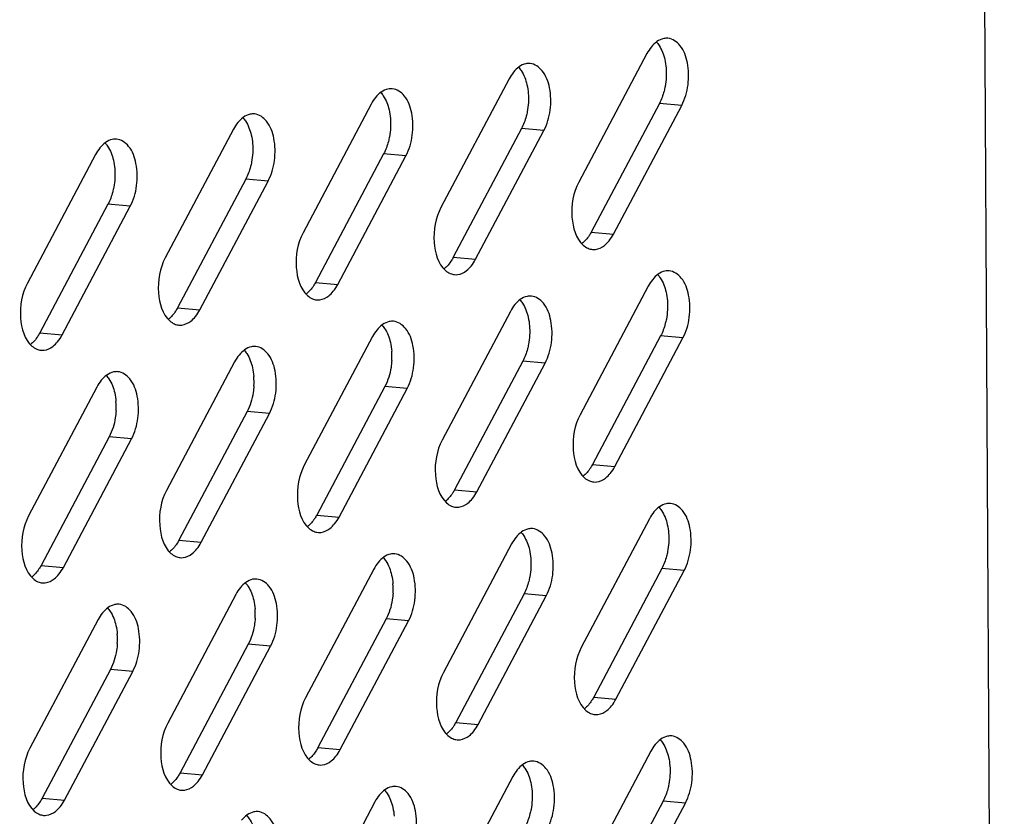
# Model space of a CAD drawing. Header units: millimetres. Extents: x 818 to 1412, y 141 to 561.
# Tile 77 of 86: x 1370.34 to 1379.27, y 285.15 to 292.37. Entities that reach past the tile are written whole.
import ezdxf

# ---------------------------------------------------------------- set-up
doc = ezdxf.new("R2010")
doc.units = ezdxf.units.MM
doc.header["$LTSCALE"] = 61.468
doc.layers.add('00_63_DXF_CONTINUOUS_LINE', color=7, linetype='CONTINUOUS')

msp = doc.modelspace()

# ---------------------------------------------------------------- linework, layer by layer
at = {"layer": '00_63_DXF_CONTINUOUS_LINE', "color": 7, "linetype": 'Continuous'}
for p, q in [((1379.0536, 298.8883), (1379.266, 259.273)), ((1376.0279, 292.0576), (1375.4101, 290.8918)), ((1374.7788, 291.8291), (1374.1609, 290.6633)), ((1373.5296, 291.6007), (1372.9118, 290.4349)), ((1376.1402, 291.6066), (1375.5224, 290.4408)), ((1375.7246, 290.4229), (1376.3425, 291.5887)), ((1372.2805, 291.3722), (1371.6627, 290.2064)), ((1374.8911, 291.3782), (1374.2732, 290.2124)), ((1374.4755, 290.1945), (1375.0933, 291.3603)), ((1371.0314, 291.1438), (1370.4135, 289.978)), ((1373.642, 291.1497), (1373.0241, 289.9839)), ((1373.2264, 289.966), (1373.8442, 291.1318)), ((1372.3928, 290.9212), (1371.775, 289.7554)), ((1371.9772, 289.7375), (1372.5951, 290.9033)), ((1371.1437, 290.6928), (1370.5258, 289.527)), ((1370.7281, 289.5091), (1371.3459, 290.6749)), ((1376.0392, 289.9504), (1375.4214, 288.7846)), ((1374.7901, 289.7219), (1374.1722, 288.5561)), ((1373.5409, 289.4935), (1372.9231, 288.3277)), ((1376.1515, 289.4994), (1375.5337, 288.3336)), ((1375.7359, 288.3157), (1376.3538, 289.4815)), ((1372.2918, 289.265), (1371.674, 288.0992)), ((1374.9024, 289.271), (1374.2845, 288.1052)), ((1374.4868, 288.0873), (1375.1046, 289.2531)), ((1371.0427, 289.0366), (1370.4248, 287.8708)), ((1373.6533, 289.0425), (1373.0354, 287.8767)), ((1373.2377, 287.8588), (1373.8555, 289.0246)), ((1372.4041, 288.814), (1371.7863, 287.6482)), ((1371.9885, 287.6303), (1372.6064, 288.7961)), ((1371.155, 288.5856), (1370.5371, 287.4198)), ((1370.7394, 287.4019), (1371.3572, 288.5677)), ((1376.0505, 287.8432), (1375.4326, 286.6774)), ((1374.8014, 287.6147), (1374.1835, 286.4489)), ((1373.5522, 287.3863), (1372.9344, 286.2205)), ((1376.1628, 287.3922), (1375.545, 286.2264)), ((1375.7472, 286.2085), (1376.3651, 287.3743)), ((1372.3031, 287.1578), (1371.6852, 285.992)), ((1374.9137, 287.1638), (1374.2958, 285.998)), ((1374.4981, 285.9801), (1375.1159, 287.1459)), ((1373.6646, 286.9353), (1373.0467, 285.7695)), ((1371.054, 286.9294), (1370.4361, 285.7636)), ((1373.2489, 285.7516), (1373.8668, 286.9174)), ((1372.4154, 286.7069), (1371.7976, 285.541)), ((1371.9998, 285.5231), (1372.6177, 286.6889)), ((1371.1663, 286.4784), (1370.5484, 285.3126)), ((1370.7507, 285.2947), (1371.3685, 286.4605)), ((1376.0618, 285.736), (1375.4439, 284.5702)), ((1374.8127, 285.5075), (1374.1948, 284.3417)), ((1373.5635, 285.2791), (1372.9457, 284.1133)), ((1376.1741, 285.285), (1375.5563, 284.1192)), ((1375.7585, 284.1013), (1376.3764, 285.2671))]:
    msp.add_line(p, q, dxfattribs=at)
at = {"layer": '00_63_DXF_CONTINUOUS_LINE', "color": 9, "linetype": 'Continuous'}
for p, q in [((1376.3425, 291.5887), (1376.1402, 291.6066)), ((1375.0933, 291.3603), (1374.8911, 291.3782)), ((1373.8442, 291.1318), (1373.642, 291.1497)), ((1372.5951, 290.9033), (1372.3928, 290.9212)), ((1371.3459, 290.6749), (1371.1437, 290.6928)), ((1375.5224, 290.4408), (1375.7246, 290.4229)), ((1374.2732, 290.2124), (1374.4755, 290.1945)), ((1373.0241, 289.9839), (1373.2264, 289.966)), ((1371.775, 289.7554), (1371.9772, 289.7375)), ((1370.5258, 289.527), (1370.7281, 289.5091)), ((1376.3538, 289.4815), (1376.1515, 289.4994)), ((1375.1046, 289.2531), (1374.9024, 289.271)), ((1373.8555, 289.0246), (1373.6533, 289.0425)), ((1372.6064, 288.7961), (1372.4041, 288.814)), ((1371.3572, 288.5677), (1371.155, 288.5856)), ((1375.5337, 288.3336), (1375.7359, 288.3157)), ((1374.2845, 288.1052), (1374.4868, 288.0873)), ((1373.0354, 287.8767), (1373.2377, 287.8588)), ((1371.7863, 287.6482), (1371.9885, 287.6303)), ((1370.5371, 287.4198), (1370.7394, 287.4019)), ((1376.3651, 287.3743), (1376.1628, 287.3922)), ((1375.1159, 287.1459), (1374.9137, 287.1638)), ((1373.8668, 286.9174), (1373.6646, 286.9353)), ((1372.6177, 286.6889), (1372.4154, 286.7069)), ((1371.3685, 286.4605), (1371.1663, 286.4784)), ((1375.545, 286.2264), (1375.7472, 286.2085)), ((1374.2958, 285.998), (1374.4981, 285.9801)), ((1373.0467, 285.7695), (1373.2489, 285.7516)), ((1371.7976, 285.541), (1371.9998, 285.5231)), ((1370.5484, 285.3126), (1370.7507, 285.2947)), ((1376.3764, 285.2671), (1376.1741, 285.285))]:
    msp.add_line(p, q, dxfattribs=at)
at = {"layer": '00_63_DXF_CONTINUOUS_LINE', "color": 7, "linetype": 'Continuous'}
for centre in [(1373.0939, 289.3137), (1371.8448, 289.0852), (1370.5956, 288.8568), (1373.1052, 287.2065), (1371.8561, 286.978), (1370.6069, 286.7496)]:
    msp.add_arc(centre, 0.6225, 356.68117, 4.41547, dxfattribs=at)
for points in [[(1376.0684, 292.1192), (1376.0529, 292.1001), (1376.0394, 292.0793), (1376.0279, 292.0576)], [(1376.1898, 292.0043), (1376.1956, 291.9787), (1376.1994, 291.9526), (1376.2015, 291.9264)], [(1374.8193, 291.8907), (1374.8037, 291.8717), (1374.7903, 291.8508), (1374.7788, 291.8291)], [(1376.2015, 291.9264), (1376.2059, 291.871), (1376.2027, 291.8145), (1376.1923, 291.7598)], [(1374.9406, 291.7759), (1374.9464, 291.7502), (1374.9503, 291.7241), (1374.9524, 291.698)], [(1374.9524, 291.698), (1374.9568, 291.6425), (1374.9536, 291.586), (1374.9432, 291.5314)], [(1373.5694, 291.6613), (1373.5541, 291.6425), (1373.541, 291.622), (1373.5296, 291.6007)], [(1373.6911, 291.5494), (1373.697, 291.5237), (1373.7009, 291.4976), (1373.7031, 291.4713)], [(1372.3202, 291.4328), (1372.305, 291.4141), (1372.2918, 291.3936), (1372.2805, 291.3722)], [(1373.7031, 291.4713), (1373.7077, 291.4156), (1373.7046, 291.3588), (1373.6943, 291.3038)], [(1372.4419, 291.3209), (1372.4478, 291.2953), (1372.4518, 291.2691), (1372.4539, 291.2429)], [(1372.4539, 291.2429), (1372.4585, 291.1872), (1372.4554, 291.1303), (1372.4451, 291.0754)], [(1371.0711, 291.2044), (1371.0559, 291.1856), (1371.0427, 291.1651), (1371.0314, 291.1438)], [(1371.1928, 291.0925), (1371.1987, 291.0668), (1371.2026, 291.0407), (1371.2048, 291.0144)], [(1371.2048, 291.0144), (1371.2094, 290.9587), (1371.2063, 290.9019), (1371.196, 290.8469)], [(1375.6841, 290.3613), (1375.6997, 290.3804), (1375.7131, 290.4012), (1375.7246, 290.4229)], [(1375.6422, 290.3198), (1375.6577, 290.3319), (1375.6717, 290.3461), (1375.6841, 290.3613)], [(1375.451, 290.3217), (1375.464, 290.3103), (1375.4789, 290.3004), (1375.4949, 290.2937)], [(1375.4949, 290.2937), (1375.5073, 290.2885), (1375.5207, 290.2851), (1375.5341, 290.2838)], [(1374.435, 290.1329), (1374.4505, 290.1519), (1374.464, 290.1727), (1374.4755, 290.1945)], [(1374.2018, 290.0933), (1374.2149, 290.0818), (1374.2298, 290.072), (1374.2458, 290.0653)], [(1374.2458, 290.0653), (1374.2582, 290.0601), (1374.2715, 290.0566), (1374.2849, 290.0554)], [(1374.3931, 290.0914), (1374.4086, 290.1035), (1374.4225, 290.1177), (1374.435, 290.1329)], [(1376.0797, 290.012), (1376.0642, 289.9929), (1376.0507, 289.9721), (1376.0392, 289.9504)], [(1373.144, 289.8629), (1373.1595, 289.875), (1373.1734, 289.8892), (1373.1858, 289.9044)], [(1373.1858, 289.9044), (1373.2014, 289.9234), (1373.2149, 289.9443), (1373.2264, 289.966)], [(1376.2011, 289.8971), (1376.2069, 289.8715), (1376.2107, 289.8454), (1376.2128, 289.8192)], [(1372.9527, 289.8648), (1372.9657, 289.8533), (1372.9806, 289.8435), (1372.9967, 289.8368)], [(1372.9967, 289.8368), (1373.0091, 289.8316), (1373.0224, 289.8282), (1373.0358, 289.8269)], [(1376.2128, 289.8192), (1376.2172, 289.7638), (1376.214, 289.7073), (1376.2036, 289.6526)], [(1371.9367, 289.676), (1371.9523, 289.695), (1371.9657, 289.7158), (1371.9772, 289.7375)], [(1374.8306, 289.7835), (1374.815, 289.7645), (1374.8016, 289.7436), (1374.7901, 289.7219)], [(1371.7036, 289.6364), (1371.7166, 289.6249), (1371.7315, 289.6151), (1371.7475, 289.6084)], [(1371.8948, 289.6345), (1371.9103, 289.6466), (1371.9243, 289.6608), (1371.9367, 289.676)], [(1374.9519, 289.6687), (1374.9577, 289.643), (1374.9616, 289.6169), (1374.9636, 289.5908)], [(1371.7475, 289.6084), (1371.7599, 289.6031), (1371.7733, 289.5997), (1371.7867, 289.5985)], [(1373.5817, 289.5554), (1373.566, 289.5363), (1373.5525, 289.5153), (1373.5409, 289.4935)], [(1374.9636, 289.5908), (1374.9681, 289.5353), (1374.9649, 289.4788), (1374.9545, 289.4242)], [(1370.6457, 289.406), (1370.6612, 289.4181), (1370.6751, 289.4323), (1370.6876, 289.4475)], [(1370.6876, 289.4475), (1370.7031, 289.4665), (1370.7166, 289.4874), (1370.7281, 289.5091)], [(1373.7027, 289.4405), (1373.7086, 289.4146), (1373.7125, 289.3881), (1373.7146, 289.3616)], [(1370.4544, 289.4079), (1370.4675, 289.3964), (1370.4824, 289.3866), (1370.4984, 289.3799)], [(1370.4984, 289.3799), (1370.5108, 289.3747), (1370.5241, 289.3712), (1370.5375, 289.37)], [(1372.3326, 289.3269), (1372.3169, 289.3078), (1372.3034, 289.2868), (1372.2918, 289.265)], [(1372.4536, 289.212), (1372.4595, 289.1861), (1372.4634, 289.1597), (1372.4654, 289.1332)], [(1371.0834, 289.0984), (1371.0678, 289.0793), (1371.0542, 289.0584), (1371.0427, 289.0366)], [(1371.2045, 288.9836), (1371.2104, 288.9576), (1371.2142, 288.9312), (1371.2163, 288.9047)], [(1375.6954, 288.2541), (1375.711, 288.2732), (1375.7244, 288.294), (1375.7359, 288.3157)], [(1375.4623, 288.2145), (1375.4753, 288.2031), (1375.4902, 288.1932), (1375.5062, 288.1865)], [(1375.5062, 288.1865), (1375.5186, 288.1813), (1375.532, 288.1779), (1375.5454, 288.1767)], [(1375.6535, 288.2126), (1375.669, 288.2247), (1375.683, 288.2389), (1375.6954, 288.2541)], [(1374.4047, 287.9844), (1374.4204, 287.9967), (1374.4345, 288.0112), (1374.4471, 288.0267)], [(1374.4471, 288.0267), (1374.4623, 288.0454), (1374.4755, 288.0659), (1374.4868, 288.0873)], [(1374.2126, 287.9866), (1374.2257, 287.9749), (1374.2407, 287.965), (1374.2569, 287.9581)], [(1374.2569, 287.9581), (1374.2694, 287.9529), (1374.2828, 287.9494), (1374.2962, 287.9482)], [(1373.1979, 287.7982), (1373.2132, 287.817), (1373.2263, 287.8375), (1373.2377, 287.8588)], [(1376.091, 287.9048), (1376.0755, 287.8858), (1376.062, 287.8649), (1376.0505, 287.8432)], [(1372.9634, 287.7581), (1372.9766, 287.7465), (1372.9916, 287.7365), (1373.0078, 287.7297)], [(1373.1555, 287.7559), (1373.1713, 287.7682), (1373.1854, 287.7827), (1373.1979, 287.7982)], [(1376.2124, 287.7899), (1376.2182, 287.7643), (1376.222, 287.7382), (1376.2241, 287.712)], [(1373.0078, 287.7297), (1373.0202, 287.7244), (1373.0336, 287.721), (1373.0471, 287.7197)], [(1374.8419, 287.6763), (1374.8263, 287.6573), (1374.8129, 287.6364), (1374.8014, 287.6147)], [(1376.2241, 287.712), (1376.2285, 287.6566), (1376.2253, 287.6001), (1376.2149, 287.5454)], [(1371.9064, 287.5275), (1371.9221, 287.5398), (1371.9362, 287.5543), (1371.9488, 287.5697)], [(1371.9488, 287.5697), (1371.964, 287.5885), (1371.9772, 287.609), (1371.9885, 287.6303)], [(1374.9632, 287.5615), (1374.969, 287.5359), (1374.9729, 287.5097), (1374.9749, 287.4836)], [(1371.7143, 287.5297), (1371.7274, 287.518), (1371.7425, 287.508), (1371.7587, 287.5012)], [(1371.7587, 287.5012), (1371.7711, 287.496), (1371.7845, 287.4925), (1371.798, 287.4913)], [(1374.9749, 287.4836), (1374.9794, 287.4281), (1374.9761, 287.3716), (1374.9658, 287.317)], [(1370.6997, 287.3413), (1370.7149, 287.36), (1370.7281, 287.3805), (1370.7394, 287.4019)], [(1373.593, 287.4482), (1373.5773, 287.4291), (1373.5638, 287.4081), (1373.5522, 287.3863)], [(1370.4652, 287.3012), (1370.4783, 287.2895), (1370.4933, 287.2796), (1370.5095, 287.2728)], [(1370.6573, 287.299), (1370.673, 287.3113), (1370.6871, 287.3258), (1370.6997, 287.3413)], [(1373.714, 287.3333), (1373.7199, 287.3074), (1373.7238, 287.2809), (1373.7259, 287.2544)], [(1370.5095, 287.2728), (1370.522, 287.2675), (1370.5354, 287.2641), (1370.5488, 287.2628)], [(1372.3439, 287.2197), (1372.3282, 287.2006), (1372.3147, 287.1796), (1372.3031, 287.1578)], [(1372.4649, 287.1048), (1372.4708, 287.0789), (1372.4747, 287.0525), (1372.4767, 287.026)], [(1371.0947, 286.9912), (1371.0791, 286.9722), (1371.0655, 286.9512), (1371.054, 286.9294)], [(1371.2158, 286.8764), (1371.2216, 286.8504), (1371.2255, 286.824), (1371.2276, 286.7975)], [(1375.6648, 286.1055), (1375.6803, 286.1175), (1375.6943, 286.1317), (1375.7067, 286.1469)], [(1375.7067, 286.1469), (1375.7223, 286.166), (1375.7357, 286.1868), (1375.7472, 286.2085)], [(1375.4735, 286.1074), (1375.4866, 286.0959), (1375.5015, 286.0861), (1375.5175, 286.0793)], [(1375.5175, 286.0793), (1375.5299, 286.0741), (1375.5433, 286.0707), (1375.5567, 286.0695)], [(1374.4584, 285.9195), (1374.4736, 285.9382), (1374.4868, 285.9587), (1374.4981, 285.9801)], [(1374.2239, 285.8794), (1374.237, 285.8677), (1374.252, 285.8578), (1374.2682, 285.8509)], [(1374.416, 285.8772), (1374.4317, 285.8895), (1374.4458, 285.904), (1374.4584, 285.9195)], [(1374.2682, 285.8509), (1374.2807, 285.8457), (1374.2941, 285.8422), (1374.3075, 285.841)], [(1376.1026, 285.7979), (1376.0869, 285.7788), (1376.0734, 285.7578), (1376.0618, 285.736)], [(1373.1668, 285.6488), (1373.1826, 285.661), (1373.1967, 285.6755), (1373.2092, 285.691)], [(1373.2092, 285.691), (1373.2245, 285.7098), (1373.2376, 285.7303), (1373.2489, 285.7516)], [(1372.9747, 285.6509), (1372.9879, 285.6393), (1373.0029, 285.6293), (1373.0191, 285.6225)], [(1373.0191, 285.6225), (1373.0315, 285.6172), (1373.0449, 285.6138), (1373.0584, 285.6125)], [(1376.2237, 285.6827), (1376.2295, 285.6571), (1376.2333, 285.631), (1376.2354, 285.6048)], [(1376.2354, 285.6048), (1376.2398, 285.5494), (1376.2366, 285.4929), (1376.2262, 285.4382)], [(1371.9601, 285.4625), (1371.9753, 285.4813), (1371.9885, 285.5018), (1371.9998, 285.5231)], [(1374.8532, 285.5691), (1374.8376, 285.5501), (1374.8242, 285.5292), (1374.8127, 285.5075)], [(1371.7256, 285.4225), (1371.7387, 285.4108), (1371.7538, 285.4008), (1371.77, 285.394)], [(1371.9177, 285.4203), (1371.9334, 285.4326), (1371.9475, 285.4471), (1371.9601, 285.4625)], [(1374.9745, 285.4543), (1374.9803, 285.4287), (1374.9842, 285.4025), (1374.9862, 285.3764)], [(1371.77, 285.394), (1371.7824, 285.3888), (1371.7958, 285.3853), (1371.8092, 285.3841)], [(1373.6043, 285.341), (1373.5886, 285.3219), (1373.5751, 285.3009), (1373.5635, 285.2791)], [(1374.9862, 285.3764), (1374.9906, 285.3209), (1374.9874, 285.2644), (1374.9771, 285.2098)], [(1370.711, 285.2341), (1370.7262, 285.2528), (1370.7394, 285.2733), (1370.7507, 285.2947)], [(1370.4765, 285.194), (1370.4896, 285.1824), (1370.5046, 285.1724), (1370.5208, 285.1656)], [(1370.5208, 285.1656), (1370.5333, 285.1603), (1370.5467, 285.1569), (1370.5601, 285.1556)], [(1370.6686, 285.1918), (1370.6843, 285.2041), (1370.6984, 285.2186), (1370.711, 285.2341)], [(1373.7253, 285.2261), (1373.7312, 285.2002), (1373.7351, 285.1737), (1373.7372, 285.1472)]]:
    msp.add_open_spline(points, degree=3, dxfattribs=at)
for points, knots in [([(1376.2185, 292.1966), (1376.2055, 292.1978), (1376.1469, 292.194), (1376.0967, 292.1538), (1376.0684, 292.1192)], [0, 0, 0, 0, 0.225296, 1, 1, 1, 1]), ([(1376.1127, 292.1637), (1376.1218, 292.154), (1376.1585, 292.1069), (1376.1796, 292.0493), (1376.1898, 292.0043)], [0, 0, 0, 0, 0.223543, 1, 1, 1, 1]), ([(1376.3425, 291.5887), (1376.3729, 291.6462), (1376.4104, 291.7762), (1376.4056, 291.9667), (1376.3508, 292.1279), (1376.2605, 292.1928), (1376.2185, 292.1966)], [0, 0, 0, 0, 0.282096, 0.571855, 0.816812, 1, 1, 1, 1]), ([(1374.9693, 291.9682), (1374.9564, 291.9694), (1374.8978, 291.9656), (1374.8476, 291.9253), (1374.8193, 291.8907)], [0, 0, 0, 0, 0.225296, 1, 1, 1, 1]), ([(1374.8635, 291.9353), (1374.8726, 291.9256), (1374.9093, 291.8785), (1374.9305, 291.8209), (1374.9406, 291.7759)], [0, 0, 0, 0, 0.223543, 1, 1, 1, 1]), ([(1375.0933, 291.3603), (1375.1238, 291.4178), (1375.1613, 291.5478), (1375.1565, 291.7383), (1375.1017, 291.8994), (1375.0114, 291.9643), (1374.9693, 291.9682)], [0, 0, 0, 0, 0.282096, 0.571855, 0.816812, 1, 1, 1, 1]), ([(1376.1923, 291.7598), (1376.1897, 291.746), (1376.1778, 291.6932), (1376.1589, 291.6419), (1376.1402, 291.6066)], [0, 0, 0, 0, 0.261119, 1, 1, 1, 1]), ([(1373.7202, 291.7397), (1373.7072, 291.7409), (1373.6481, 291.737), (1373.5977, 291.6962), (1373.5694, 291.6613)], [0, 0, 0, 0, 0.225128, 1, 1, 1, 1]), ([(1373.6144, 291.7068), (1373.6234, 291.6972), (1373.6597, 291.6507), (1373.6808, 291.5938), (1373.6911, 291.5494)], [0, 0, 0, 0, 0.223715, 1, 1, 1, 1]), ([(1373.8442, 291.1318), (1373.8747, 291.1893), (1373.9121, 291.3193), (1373.9074, 291.5098), (1373.8526, 291.6709), (1373.7623, 291.7359), (1373.7202, 291.7397)], [0, 0, 0, 0, 0.282085, 0.571831, 0.816786, 1, 1, 1, 1]), ([(1372.4711, 291.5113), (1372.458, 291.5125), (1372.399, 291.5086), (1372.3486, 291.4678), (1372.3202, 291.4328)], [0, 0, 0, 0, 0.225128, 1, 1, 1, 1]), ([(1372.5951, 290.9033), (1372.6255, 290.9608), (1372.663, 291.0909), (1372.6582, 291.2813), (1372.6034, 291.4425), (1372.5132, 291.5074), (1372.4711, 291.5113)], [0, 0, 0, 0, 0.282085, 0.571831, 0.816786, 1, 1, 1, 1]), ([(1374.9432, 291.5314), (1374.9406, 291.5175), (1374.9287, 291.4648), (1374.9098, 291.4134), (1374.8911, 291.3782)], [0, 0, 0, 0, 0.261119, 1, 1, 1, 1]), ([(1372.3653, 291.4783), (1372.3743, 291.4687), (1372.4106, 291.4222), (1372.4317, 291.3654), (1372.4419, 291.3209)], [0, 0, 0, 0, 0.223715, 1, 1, 1, 1]), ([(1371.2219, 291.2828), (1371.2089, 291.284), (1371.1499, 291.2801), (1371.0995, 291.2393), (1371.0711, 291.2044)], [0, 0, 0, 0, 0.225128, 1, 1, 1, 1]), ([(1371.1162, 291.2499), (1371.1252, 291.2403), (1371.1615, 291.1938), (1371.1825, 291.1369), (1371.1928, 291.0925)], [0, 0, 0, 0, 0.223715, 1, 1, 1, 1]), ([(1371.3459, 290.6749), (1371.3764, 290.7324), (1371.4139, 290.8624), (1371.4091, 291.0529), (1371.3543, 291.214), (1371.264, 291.279), (1371.2219, 291.2828)], [0, 0, 0, 0, 0.282085, 0.571831, 0.816786, 1, 1, 1, 1]), ([(1373.6943, 291.3038), (1373.6916, 291.2899), (1373.6797, 291.2369), (1373.6608, 291.1852), (1373.642, 291.1497)], [0, 0, 0, 0, 0.261143, 1, 1, 1, 1]), ([(1372.4451, 291.0754), (1372.4425, 291.0614), (1372.4306, 291.0084), (1372.4116, 290.9567), (1372.3928, 290.9212)], [0, 0, 0, 0, 0.261143, 1, 1, 1, 1]), ([(1375.4101, 290.8918), (1375.3599, 290.7971), (1375.3238, 290.5957), (1375.3823, 290.3823), (1375.451, 290.3217)], [0, 0, 0, 0, 0.539305, 1, 1, 1, 1]), ([(1371.196, 290.8469), (1371.1934, 290.833), (1371.1815, 290.7799), (1371.1625, 290.7283), (1371.1437, 290.6928)], [0, 0, 0, 0, 0.261143, 1, 1, 1, 1]), ([(1374.1609, 290.6633), (1374.1108, 290.5687), (1374.0746, 290.3673), (1374.1332, 290.1538), (1374.2018, 290.0933)], [0, 0, 0, 0, 0.539305, 1, 1, 1, 1]), ([(1372.9118, 290.4349), (1372.8616, 290.3402), (1372.8255, 290.1388), (1372.8841, 289.9253), (1372.9527, 289.8648)], [0, 0, 0, 0, 0.539305, 1, 1, 1, 1]), ([(1375.5224, 290.4408), (1375.5167, 290.4301), (1375.4941, 290.3915), (1375.4644, 290.3564), (1375.4384, 290.3365)], [0, 0, 0, 0, 0.27105, 1, 1, 1, 1]), ([(1375.5341, 290.2838), (1375.5431, 290.283), (1375.582, 290.2836), (1375.619, 290.3017), (1375.6422, 290.3198)], [0, 0, 0, 0, 0.236147, 1, 1, 1, 1]), ([(1371.6627, 290.2064), (1371.6125, 290.1118), (1371.5764, 289.9104), (1371.6349, 289.6969), (1371.7036, 289.6364)], [0, 0, 0, 0, 0.539305, 1, 1, 1, 1]), ([(1374.2732, 290.2124), (1374.2676, 290.2016), (1374.2449, 290.163), (1374.2152, 290.1279), (1374.1893, 290.1081)], [0, 0, 0, 0, 0.27105, 1, 1, 1, 1]), ([(1374.2849, 290.0554), (1374.294, 290.0546), (1374.3328, 290.0552), (1374.3699, 290.0733), (1374.3931, 290.0914)], [0, 0, 0, 0, 0.236147, 1, 1, 1, 1]), ([(1376.2298, 290.0895), (1376.2168, 290.0906), (1376.1582, 290.0868), (1376.108, 290.0466), (1376.0797, 290.012)], [0, 0, 0, 0, 0.225296, 1, 1, 1, 1]), ([(1376.3538, 289.4815), (1376.3842, 289.539), (1376.4217, 289.669), (1376.4169, 289.8595), (1376.3621, 290.0207), (1376.2718, 290.0856), (1376.2298, 290.0895)], [0, 0, 0, 0, 0.282096, 0.571855, 0.816812, 1, 1, 1, 1]), ([(1370.4135, 289.978), (1370.3634, 289.8833), (1370.3272, 289.6819), (1370.3858, 289.4684), (1370.4544, 289.4079)], [0, 0, 0, 0, 0.539305, 1, 1, 1, 1]), ([(1373.0241, 289.9839), (1373.0184, 289.9732), (1372.9958, 289.9346), (1372.9661, 289.8995), (1372.9402, 289.8796)], [0, 0, 0, 0, 0.27105, 1, 1, 1, 1]), ([(1376.124, 290.0565), (1376.1331, 290.0468), (1376.1697, 289.9998), (1376.1909, 289.9421), (1376.2011, 289.8971)], [0, 0, 0, 0, 0.223543, 1, 1, 1, 1]), ([(1373.0358, 289.8269), (1373.0449, 289.8261), (1373.0837, 289.8267), (1373.1208, 289.8448), (1373.144, 289.8629)], [0, 0, 0, 0, 0.236147, 1, 1, 1, 1]), ([(1374.9806, 289.861), (1374.9677, 289.8622), (1374.9091, 289.8584), (1374.8589, 289.8181), (1374.8306, 289.7835)], [0, 0, 0, 0, 0.225296, 1, 1, 1, 1]), ([(1374.8748, 289.8281), (1374.8839, 289.8184), (1374.9206, 289.7713), (1374.9418, 289.7137), (1374.9519, 289.6687)], [0, 0, 0, 0, 0.223543, 1, 1, 1, 1]), ([(1375.1046, 289.2531), (1375.1351, 289.3106), (1375.1726, 289.4406), (1375.1678, 289.6311), (1375.113, 289.7922), (1375.0227, 289.8571), (1374.9806, 289.861)], [0, 0, 0, 0, 0.282096, 0.571855, 0.816812, 1, 1, 1, 1]), ([(1371.775, 289.7554), (1371.7693, 289.7447), (1371.7467, 289.7061), (1371.717, 289.671), (1371.691, 289.6512)], [0, 0, 0, 0, 0.27105, 1, 1, 1, 1]), ([(1371.7867, 289.5985), (1371.7957, 289.5976), (1371.8346, 289.5983), (1371.8716, 289.6164), (1371.8948, 289.6345)], [0, 0, 0, 0, 0.236147, 1, 1, 1, 1]), ([(1373.7315, 289.6325), (1373.7186, 289.6337), (1373.6601, 289.6299), (1373.61, 289.5898), (1373.5817, 289.5554)], [0, 0, 0, 0, 0.225359, 1, 1, 1, 1]), ([(1373.8555, 289.0246), (1373.886, 289.0821), (1373.9234, 289.2121), (1373.9187, 289.4026), (1373.8638, 289.5638), (1373.7736, 289.6287), (1373.7315, 289.6325)], [0, 0, 0, 0, 0.282097, 0.571896, 0.816816, 1, 1, 1, 1]), ([(1376.2036, 289.6526), (1376.201, 289.6388), (1376.1891, 289.586), (1376.1702, 289.5347), (1376.1515, 289.4994)], [0, 0, 0, 0, 0.261119, 1, 1, 1, 1]), ([(1370.5258, 289.527), (1370.5202, 289.5163), (1370.4975, 289.4777), (1370.4678, 289.4426), (1370.4419, 289.4227)], [0, 0, 0, 0, 0.27105, 1, 1, 1, 1]), ([(1373.6258, 289.5995), (1373.6348, 289.5899), (1373.6714, 289.5429), (1373.6925, 289.4854), (1373.7027, 289.4405)], [0, 0, 0, 0, 0.223561, 1, 1, 1, 1]), ([(1370.5375, 289.37), (1370.5466, 289.3692), (1370.5854, 289.3698), (1370.6225, 289.3879), (1370.6457, 289.406)], [0, 0, 0, 0, 0.236147, 1, 1, 1, 1]), ([(1372.4823, 289.4041), (1372.4694, 289.4053), (1372.4109, 289.4015), (1372.3609, 289.3614), (1372.3326, 289.3269)], [0, 0, 0, 0, 0.225359, 1, 1, 1, 1]), ([(1372.3766, 289.3711), (1372.3857, 289.3614), (1372.4223, 289.3144), (1372.4434, 289.2569), (1372.4536, 289.212)], [0, 0, 0, 0, 0.223561, 1, 1, 1, 1]), ([(1372.6064, 288.7961), (1372.6368, 288.8537), (1372.6743, 288.9837), (1372.6695, 289.1742), (1372.6147, 289.3353), (1372.5244, 289.4002), (1372.4823, 289.4041)], [0, 0, 0, 0, 0.282097, 0.571896, 0.816816, 1, 1, 1, 1]), ([(1374.9545, 289.4242), (1374.9519, 289.4103), (1374.94, 289.3576), (1374.9211, 289.3062), (1374.9024, 289.271)], [0, 0, 0, 0, 0.261119, 1, 1, 1, 1]), ([(1373.7154, 289.2777), (1373.7142, 289.2565), (1373.7055, 289.1756), (1373.6814, 289.0957), (1373.6533, 289.0425)], [0, 0, 0, 0, 0.260428, 1, 1, 1, 1]), ([(1371.2332, 289.1756), (1371.2203, 289.1768), (1371.1618, 289.173), (1371.1117, 289.1329), (1371.0834, 289.0984)], [0, 0, 0, 0, 0.225359, 1, 1, 1, 1]), ([(1371.3572, 288.5677), (1371.3877, 288.6252), (1371.4252, 288.7552), (1371.4204, 288.9457), (1371.3656, 289.1069), (1371.2753, 289.1718), (1371.2332, 289.1756)], [0, 0, 0, 0, 0.282097, 0.571896, 0.816816, 1, 1, 1, 1]), ([(1371.1275, 289.1426), (1371.1366, 289.133), (1371.1732, 289.086), (1371.1943, 289.0285), (1371.2045, 288.9836)], [0, 0, 0, 0, 0.223561, 1, 1, 1, 1]), ([(1372.4662, 289.0492), (1372.465, 289.028), (1372.4564, 288.9471), (1372.4323, 288.8672), (1372.4041, 288.814)], [0, 0, 0, 0, 0.260428, 1, 1, 1, 1]), ([(1371.2171, 288.8207), (1371.2159, 288.7996), (1371.2073, 288.7187), (1371.1832, 288.6388), (1371.155, 288.5856)], [0, 0, 0, 0, 0.260428, 1, 1, 1, 1]), ([(1375.4214, 288.7846), (1375.3712, 288.6899), (1375.3351, 288.4885), (1375.3936, 288.2751), (1375.4623, 288.2145)], [0, 0, 0, 0, 0.539305, 1, 1, 1, 1]), ([(1374.1722, 288.5561), (1374.1221, 288.4616), (1374.086, 288.2605), (1374.1442, 288.0473), (1374.2126, 287.9866)], [0, 0, 0, 0, 0.539029, 1, 1, 1, 1]), ([(1372.9231, 288.3277), (1372.873, 288.2332), (1372.8369, 288.032), (1372.8951, 287.8189), (1372.9634, 287.7581)], [0, 0, 0, 0, 0.539029, 1, 1, 1, 1]), ([(1375.5337, 288.3336), (1375.528, 288.3229), (1375.5053, 288.2843), (1375.4757, 288.2492), (1375.4497, 288.2293)], [0, 0, 0, 0, 0.27105, 1, 1, 1, 1]), ([(1375.5454, 288.1767), (1375.5544, 288.1758), (1375.5933, 288.1764), (1375.6303, 288.1945), (1375.6535, 288.2126)], [0, 0, 0, 0, 0.236147, 1, 1, 1, 1]), ([(1371.674, 288.0992), (1371.6239, 288.0047), (1371.5877, 287.8036), (1371.6459, 287.5904), (1371.7143, 287.5297)], [0, 0, 0, 0, 0.539029, 1, 1, 1, 1]), ([(1374.2845, 288.1052), (1374.2789, 288.0944), (1374.2562, 288.0558), (1374.2265, 288.0207), (1374.2005, 288.0008)], [0, 0, 0, 0, 0.271086, 1, 1, 1, 1]), ([(1374.2962, 287.9482), (1374.3053, 287.9474), (1374.3443, 287.948), (1374.3814, 287.9662), (1374.4047, 287.9844)], [0, 0, 0, 0, 0.236108, 1, 1, 1, 1]), ([(1376.241, 287.9823), (1376.2281, 287.9834), (1376.1695, 287.9796), (1376.1193, 287.9394), (1376.091, 287.9048)], [0, 0, 0, 0, 0.225296, 1, 1, 1, 1]), ([(1376.1352, 287.9493), (1376.1443, 287.9396), (1376.181, 287.8926), (1376.2022, 287.8349), (1376.2124, 287.7899)], [0, 0, 0, 0, 0.223543, 1, 1, 1, 1]), ([(1376.3651, 287.3743), (1376.3955, 287.4318), (1376.433, 287.5619), (1376.4282, 287.7523), (1376.3734, 287.9135), (1376.2831, 287.9784), (1376.241, 287.9823)], [0, 0, 0, 0, 0.282096, 0.571855, 0.816812, 1, 1, 1, 1]), ([(1370.4248, 287.8708), (1370.3747, 287.7763), (1370.3386, 287.5751), (1370.3968, 287.362), (1370.4652, 287.3012)], [0, 0, 0, 0, 0.539029, 1, 1, 1, 1]), ([(1373.0354, 287.8767), (1373.0297, 287.866), (1373.0071, 287.8273), (1372.9773, 287.7922), (1372.9514, 287.7724)], [0, 0, 0, 0, 0.271086, 1, 1, 1, 1]), ([(1373.0471, 287.7197), (1373.0562, 287.7189), (1373.0951, 287.7195), (1373.1323, 287.7378), (1373.1555, 287.7559)], [0, 0, 0, 0, 0.236108, 1, 1, 1, 1]), ([(1374.9919, 287.7538), (1374.979, 287.755), (1374.9204, 287.7512), (1374.8702, 287.7109), (1374.8419, 287.6763)], [0, 0, 0, 0, 0.225296, 1, 1, 1, 1]), ([(1375.1159, 287.1459), (1375.1464, 287.2034), (1375.1839, 287.3334), (1375.1791, 287.5239), (1375.1243, 287.685), (1375.034, 287.7499), (1374.9919, 287.7538)], [0, 0, 0, 0, 0.282096, 0.571855, 0.816812, 1, 1, 1, 1]), ([(1374.8861, 287.7209), (1374.8952, 287.7112), (1374.9319, 287.6641), (1374.953, 287.6065), (1374.9632, 287.5615)], [0, 0, 0, 0, 0.223543, 1, 1, 1, 1]), ([(1371.7863, 287.6482), (1371.7806, 287.6375), (1371.7579, 287.5989), (1371.7282, 287.5638), (1371.7023, 287.5439)], [0, 0, 0, 0, 0.271086, 1, 1, 1, 1]), ([(1371.798, 287.4913), (1371.807, 287.4904), (1371.846, 287.4911), (1371.8831, 287.5093), (1371.9064, 287.5275)], [0, 0, 0, 0, 0.236108, 1, 1, 1, 1]), ([(1373.7428, 287.5253), (1373.7298, 287.5265), (1373.6714, 287.5227), (1373.6213, 287.4826), (1373.593, 287.4482)], [0, 0, 0, 0, 0.225359, 1, 1, 1, 1]), ([(1373.637, 287.4923), (1373.6461, 287.4827), (1373.6827, 287.4357), (1373.7038, 287.3782), (1373.714, 287.3333)], [0, 0, 0, 0, 0.223561, 1, 1, 1, 1]), ([(1373.8668, 286.9174), (1373.8973, 286.9749), (1373.9347, 287.105), (1373.93, 287.2954), (1373.8751, 287.4566), (1373.7849, 287.5215), (1373.7428, 287.5253)], [0, 0, 0, 0, 0.282097, 0.571896, 0.816816, 1, 1, 1, 1]), ([(1376.2149, 287.5454), (1376.2123, 287.5316), (1376.2004, 287.4788), (1376.1815, 287.4275), (1376.1628, 287.3922)], [0, 0, 0, 0, 0.261119, 1, 1, 1, 1]), ([(1370.5371, 287.4198), (1370.5315, 287.409), (1370.5088, 287.3704), (1370.4791, 287.3353), (1370.4531, 287.3155)], [0, 0, 0, 0, 0.271086, 1, 1, 1, 1]), ([(1370.5488, 287.2628), (1370.5579, 287.262), (1370.5969, 287.2626), (1370.634, 287.2808), (1370.6573, 287.299)], [0, 0, 0, 0, 0.236108, 1, 1, 1, 1]), ([(1372.4936, 287.2969), (1372.4807, 287.2981), (1372.4222, 287.2943), (1372.3722, 287.2542), (1372.3439, 287.2197)], [0, 0, 0, 0, 0.225359, 1, 1, 1, 1]), ([(1372.6177, 286.6889), (1372.6481, 286.7465), (1372.6856, 286.8765), (1372.6808, 287.067), (1372.626, 287.2281), (1372.5357, 287.293), (1372.4936, 287.2969)], [0, 0, 0, 0, 0.282097, 0.571896, 0.816816, 1, 1, 1, 1]), ([(1374.9658, 287.317), (1374.9632, 287.3031), (1374.9513, 287.2504), (1374.9324, 287.1991), (1374.9137, 287.1638)], [0, 0, 0, 0, 0.261119, 1, 1, 1, 1]), ([(1372.3879, 287.2639), (1372.397, 287.2542), (1372.4336, 287.2072), (1372.4547, 287.1497), (1372.4649, 287.1048)], [0, 0, 0, 0, 0.223561, 1, 1, 1, 1]), ([(1373.7267, 287.1705), (1373.7255, 287.1493), (1373.7168, 287.0684), (1373.6927, 286.9885), (1373.6646, 286.9353)], [0, 0, 0, 0, 0.260428, 1, 1, 1, 1]), ([(1371.2445, 287.0684), (1371.2316, 287.0696), (1371.1731, 287.0658), (1371.123, 287.0257), (1371.0947, 286.9912)], [0, 0, 0, 0, 0.225359, 1, 1, 1, 1]), ([(1371.1388, 287.0354), (1371.1479, 287.0258), (1371.1845, 286.9788), (1371.2056, 286.9213), (1371.2158, 286.8764)], [0, 0, 0, 0, 0.223561, 1, 1, 1, 1]), ([(1371.3685, 286.4605), (1371.399, 286.518), (1371.4365, 286.648), (1371.4317, 286.8385), (1371.3769, 286.9997), (1371.2866, 287.0646), (1371.2445, 287.0684)], [0, 0, 0, 0, 0.282097, 0.571896, 0.816816, 1, 1, 1, 1]), ([(1372.4775, 286.942), (1372.4763, 286.9208), (1372.4677, 286.8399), (1372.4436, 286.76), (1372.4154, 286.7069)], [0, 0, 0, 0, 0.260428, 1, 1, 1, 1]), ([(1371.2284, 286.7135), (1371.2272, 286.6924), (1371.2185, 286.6115), (1371.1945, 286.5316), (1371.1663, 286.4784)], [0, 0, 0, 0, 0.260428, 1, 1, 1, 1]), ([(1375.4326, 286.6774), (1375.3825, 286.5827), (1375.3464, 286.3814), (1375.4049, 286.1679), (1375.4735, 286.1074)], [0, 0, 0, 0, 0.539305, 1, 1, 1, 1]), ([(1374.1835, 286.4489), (1374.1334, 286.3544), (1374.0973, 286.1533), (1374.1555, 285.9401), (1374.2239, 285.8794)], [0, 0, 0, 0, 0.539029, 1, 1, 1, 1]), ([(1375.545, 286.2264), (1375.5393, 286.2157), (1375.5166, 286.1771), (1375.487, 286.142), (1375.461, 286.1221)], [0, 0, 0, 0, 0.27105, 1, 1, 1, 1]), ([(1372.9344, 286.2205), (1372.8843, 286.126), (1372.8482, 285.9248), (1372.9064, 285.7117), (1372.9747, 285.6509)], [0, 0, 0, 0, 0.539029, 1, 1, 1, 1]), ([(1375.5567, 286.0695), (1375.5657, 286.0686), (1375.6046, 286.0692), (1375.6416, 286.0873), (1375.6648, 286.1055)], [0, 0, 0, 0, 0.236147, 1, 1, 1, 1]), ([(1371.6852, 285.992), (1371.6352, 285.8975), (1371.599, 285.6964), (1371.6572, 285.4832), (1371.7256, 285.4225)], [0, 0, 0, 0, 0.539029, 1, 1, 1, 1]), ([(1374.2958, 285.998), (1374.2901, 285.9872), (1374.2675, 285.9486), (1374.2378, 285.9135), (1374.2118, 285.8936)], [0, 0, 0, 0, 0.271086, 1, 1, 1, 1]), ([(1374.3075, 285.841), (1374.3166, 285.8402), (1374.3556, 285.8408), (1374.3927, 285.859), (1374.416, 285.8772)], [0, 0, 0, 0, 0.236108, 1, 1, 1, 1]), ([(1376.2523, 285.8751), (1376.2394, 285.8762), (1376.1809, 285.8725), (1376.1309, 285.8324), (1376.1026, 285.7979)], [0, 0, 0, 0, 0.225359, 1, 1, 1, 1]), ([(1376.3764, 285.2671), (1376.4068, 285.3246), (1376.4443, 285.4547), (1376.4395, 285.6451), (1376.3847, 285.8063), (1376.2944, 285.8712), (1376.2523, 285.8751)], [0, 0, 0, 0, 0.282097, 0.571896, 0.816816, 1, 1, 1, 1]), ([(1376.1466, 285.8421), (1376.1557, 285.8324), (1376.1924, 285.7853), (1376.2135, 285.7277), (1376.2237, 285.6827)], [0, 0, 0, 0, 0.22356, 1, 1, 1, 1]), ([(1370.4361, 285.7636), (1370.386, 285.6691), (1370.3499, 285.4679), (1370.4081, 285.2548), (1370.4765, 285.194)], [0, 0, 0, 0, 0.539029, 1, 1, 1, 1]), ([(1373.0467, 285.7695), (1373.041, 285.7588), (1373.0184, 285.7201), (1372.9886, 285.685), (1372.9627, 285.6652)], [0, 0, 0, 0, 0.271086, 1, 1, 1, 1]), ([(1373.0584, 285.6125), (1373.0675, 285.6117), (1373.1064, 285.6123), (1373.1436, 285.6306), (1373.1668, 285.6488)], [0, 0, 0, 0, 0.236108, 1, 1, 1, 1]), ([(1375.0032, 285.6466), (1374.9903, 285.6478), (1374.9316, 285.644), (1374.8815, 285.6037), (1374.8532, 285.5691)], [0, 0, 0, 0, 0.225296, 1, 1, 1, 1]), ([(1374.8974, 285.6137), (1374.9065, 285.604), (1374.9432, 285.5569), (1374.9643, 285.4993), (1374.9745, 285.4543)], [0, 0, 0, 0, 0.223543, 1, 1, 1, 1]), ([(1375.1272, 285.0387), (1375.1577, 285.0962), (1375.1951, 285.2262), (1375.1904, 285.4167), (1375.1356, 285.5778), (1375.0453, 285.6427), (1375.0032, 285.6466)], [0, 0, 0, 0, 0.282096, 0.571855, 0.816812, 1, 1, 1, 1]), ([(1371.7976, 285.541), (1371.7919, 285.5303), (1371.7692, 285.4917), (1371.7395, 285.4566), (1371.7135, 285.4367)], [0, 0, 0, 0, 0.271086, 1, 1, 1, 1]), ([(1371.8092, 285.3841), (1371.8183, 285.3832), (1371.8573, 285.3839), (1371.8944, 285.4021), (1371.9177, 285.4203)], [0, 0, 0, 0, 0.236108, 1, 1, 1, 1]), ([(1373.7541, 285.4181), (1373.7411, 285.4193), (1373.6827, 285.4156), (1373.6326, 285.3754), (1373.6043, 285.341)], [0, 0, 0, 0, 0.225359, 1, 1, 1, 1]), ([(1373.8781, 284.8102), (1373.9086, 284.8677), (1373.946, 284.9978), (1373.9413, 285.1882), (1373.8864, 285.3494), (1373.7961, 285.4143), (1373.7541, 285.4181)], [0, 0, 0, 0, 0.282097, 0.571896, 0.816816, 1, 1, 1, 1]), ([(1376.2262, 285.4382), (1376.2236, 285.4244), (1376.2117, 285.3716), (1376.1928, 285.3203), (1376.1741, 285.285)], [0, 0, 0, 0, 0.261119, 1, 1, 1, 1]), ([(1373.6483, 285.3851), (1373.6574, 285.3755), (1373.694, 285.3285), (1373.7151, 285.271), (1373.7253, 285.2261)], [0, 0, 0, 0, 0.223561, 1, 1, 1, 1]), ([(1370.5484, 285.3126), (1370.5427, 285.3019), (1370.5201, 285.2632), (1370.4904, 285.2281), (1370.4644, 285.2083)], [0, 0, 0, 0, 0.271086, 1, 1, 1, 1]), ([(1370.5601, 285.1556), (1370.5692, 285.1548), (1370.6082, 285.1554), (1370.6453, 285.1736), (1370.6686, 285.1918)], [0, 0, 0, 0, 0.236108, 1, 1, 1, 1]), ([(1372.5049, 285.1897), (1372.492, 285.1909), (1372.4334, 285.1871), (1372.3832, 285.1468), (1372.3549, 285.1122)], [0, 0, 0, 0, 0.225296, 1, 1, 1, 1]), ([(1372.3991, 285.1567), (1372.4082, 285.1471), (1372.4449, 285.1001), (1372.466, 285.0426), (1372.4762, 284.9976)], [0, 0, 0, 0, 0.223544, 1, 1, 1, 1]), ([(1372.629, 284.5818), (1372.6594, 284.6393), (1372.6969, 284.7693), (1372.6921, 284.9598), (1372.6373, 285.1209), (1372.547, 285.1858), (1372.5049, 285.1897)], [0, 0, 0, 0, 0.282096, 0.571855, 0.816812, 1, 1, 1, 1]), ([(1374.9771, 285.2098), (1374.9745, 285.1959), (1374.9626, 285.1432), (1374.9437, 285.0919), (1374.925, 285.0566)], [0, 0, 0, 0, 0.261119, 1, 1, 1, 1])]:
    msp.add_open_spline(points, degree=3, knots=knots, dxfattribs=at)

doc.saveas('drawing.dxf')
